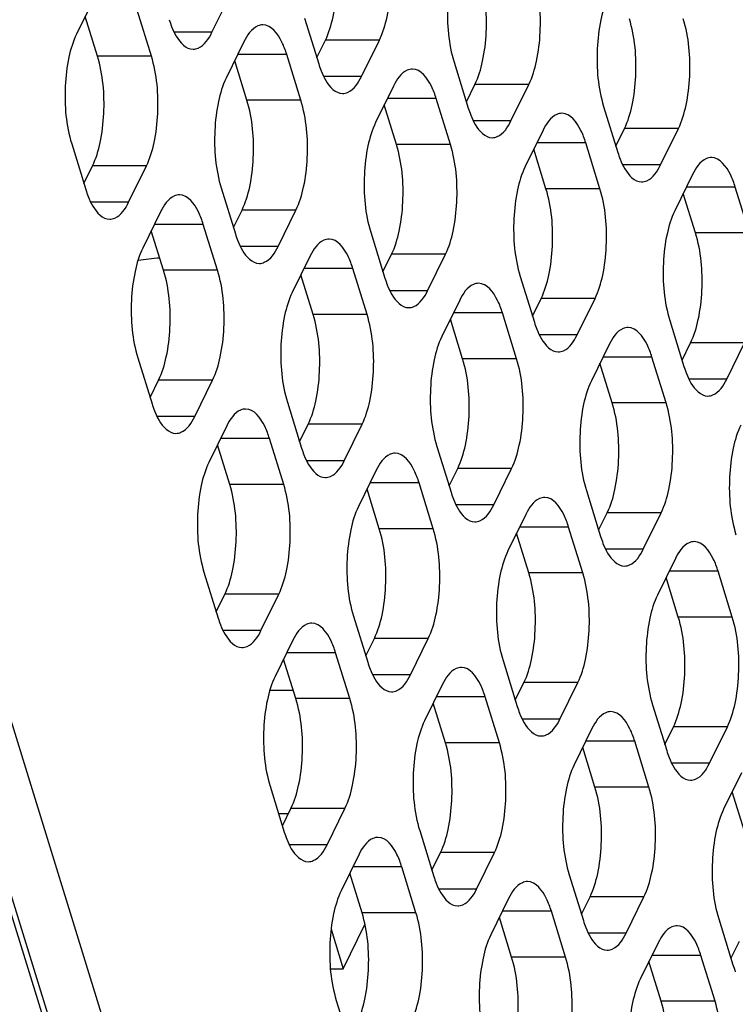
# Model space of a CAD drawing. Header units: millimetres. Extents: x 0 to 420, y 0 to 297.
# Tile 42 of 180: x 193.09 to 198.59, y 52.17 to 59.73. Entities that reach past the tile are written whole.
import ezdxf

# ---------------------------------------------------------------- set-up
doc = ezdxf.new("R2010")
doc.units = ezdxf.units.MM
doc.header["$LTSCALE"] = 23.1
doc.layers.get('0').update_dxf_attribs({"linetype": 'CONTINUOUS'})
doc.layers.add('ASSI', color=7, linetype='CONTINUOUS')

msp = doc.modelspace()

# ---------------------------------------------------------------- linework, layer by layer
at = {"color": 9, "linetype": 'CONTINUOUS'}
msp.add_line((195.527527, 44.768814), (187.561124, 70.548103), dxfattribs=at)
at = {"color": 7, "linetype": 'CONTINUOUS'}
for p, q in [((195.013763, 54.583216), (195.192986, 54.583216)), ((195.079941, 53.635883), (195.156575, 53.635883)), ((195.483478, 52.745903), (195.577362, 52.442093)), ((195.577362, 52.442093), (195.744332, 52.782341)), ((195.479146, 52.442093), (195.577362, 52.442093))]:
    msp.add_line(p, q, dxfattribs=at)
at = {"layer": 'ASSI', "color": 7, "linetype": 'CONTINUOUS'}
for p, q in [((195.559645, 44.806111), (187.593242, 70.585399)), ((195.974123, 44.806111), (188.00772, 70.585399)), ((193.665572, 59.901942), (193.528304, 59.622218)), ((194.568301, 59.635109), (194.70557, 59.914834)), ((193.68829, 59.452415), (193.594274, 59.756651)), ((194.102767, 59.452415), (193.993837, 59.804912)), ((195.280033, 59.745031), (195.388963, 59.392534)), ((194.8145, 59.562337), (194.677231, 59.282612)), ((195.374049, 59.440795), (195.440019, 59.575228)), ((195.717228, 59.295504), (195.854497, 59.575228)), ((195.251694, 59.112809), (195.142764, 59.465306)), ((194.837217, 59.112809), (194.743201, 59.417045)), ((196.428961, 59.405425), (196.53789, 59.052928)), ((195.963427, 59.222731), (195.826158, 58.943007)), ((196.522977, 59.10119), (196.588947, 59.235623)), ((196.866155, 58.955898), (197.003424, 59.235623)), ((195.986144, 58.773204), (195.892128, 59.07744)), ((196.400622, 58.773204), (196.291692, 59.125701)), ((197.577888, 59.06582), (197.686818, 58.713323)), ((197.112354, 58.883125), (196.975085, 58.603401)), ((197.671904, 58.761584), (197.737874, 58.896017)), ((198.015082, 58.616293), (198.152351, 58.896017)), ((193.490518, 58.779256), (193.599448, 58.426758)), ((197.549549, 58.433598), (197.440619, 58.786095)), ((197.135071, 58.433598), (197.041055, 58.737834)), ((193.584534, 58.47502), (193.650504, 58.609453)), ((193.927713, 58.329728), (194.064982, 58.609453)), ((198.261281, 58.54352), (198.124012, 58.263795)), ((194.639445, 58.43965), (194.748375, 58.087153)), ((198.283998, 58.093993), (198.189982, 58.398228)), ((198.698476, 58.093993), (198.589546, 58.44649)), ((194.173912, 58.256956), (194.036643, 57.977231)), ((194.733461, 58.135414), (194.799432, 58.269847)), ((195.07664, 57.990123), (195.213909, 58.269847)), ((194.611106, 57.807428), (194.502177, 58.159926)), ((194.196629, 57.807428), (194.102613, 58.111664)), ((195.788373, 58.100044), (195.897302, 57.747547)), ((195.882389, 57.795809), (195.948359, 57.930242)), ((196.225567, 57.650517), (196.362836, 57.930242)), ((195.322839, 57.91735), (195.18557, 57.637626)), ((195.760034, 57.467823), (195.651104, 57.82032)), ((195.345556, 57.467823), (195.25154, 57.772059)), ((196.9373, 57.760439), (197.04623, 57.407942)), ((196.471766, 57.577745), (196.334497, 57.29802)), ((197.031316, 57.456203), (197.097286, 57.590636)), ((197.374495, 57.310912), (197.511763, 57.590636)), ((196.908961, 57.128217), (196.800031, 57.480714)), ((196.494483, 57.128217), (196.400467, 57.432453)), ((198.086227, 57.420833), (198.195157, 57.068336)), ((198.180243, 57.116597), (198.246213, 57.25103)), ((198.523422, 56.971306), (198.660691, 57.25103)), ((197.620693, 57.238139), (197.483424, 56.958414)), ((193.998857, 57.134269), (194.107787, 56.781772)), ((198.057888, 56.788612), (197.948958, 57.141109)), ((197.643411, 56.788612), (197.549395, 57.092848)), ((194.092873, 56.830033), (194.158844, 56.964466)), ((194.436052, 56.684742), (194.573321, 56.964466)), ((195.147785, 56.794663), (195.256715, 56.442166)), ((194.682251, 56.611969), (194.544982, 56.332245)), ((195.241801, 56.490428), (195.307771, 56.624861)), ((195.584979, 56.345136), (195.722248, 56.624861)), ((195.119446, 56.162442), (195.010516, 56.514939)), ((194.704968, 56.162442), (194.610952, 56.466678)), ((196.296712, 56.455058), (196.405642, 56.102561)), ((195.831178, 56.272364), (195.693909, 55.992639)), ((196.390728, 56.150822), (196.456698, 56.285255)), ((196.733907, 56.005531), (196.871175, 56.285255)), ((195.853895, 55.822836), (195.759879, 56.127072)), ((196.268373, 55.822836), (196.159443, 56.175333)), ((197.445639, 56.115452), (197.554569, 55.762955)), ((196.980105, 55.932758), (196.842836, 55.653034)), ((197.539655, 55.811216), (197.605625, 55.94565)), ((197.882834, 55.665925), (198.020103, 55.94565)), ((197.4173, 55.483231), (197.30837, 55.835728)), ((197.002823, 55.483231), (196.908807, 55.787467)), ((198.129033, 55.593152), (197.991764, 55.313428)), ((194.507197, 55.489283), (194.616127, 55.136785)), ((198.15175, 55.143625), (198.057734, 55.447861)), ((198.566227, 55.143625), (198.457297, 55.496122)), ((194.601213, 55.185047), (194.667183, 55.31948)), ((194.944392, 55.039755), (195.08166, 55.31948)), ((195.656124, 55.149677), (195.765054, 54.79718)), ((195.75014, 54.845441), (195.81611, 54.979874)), ((196.093319, 54.70015), (196.230588, 54.979874)), ((195.19059, 54.966983), (195.053321, 54.687258)), ((195.627785, 54.517455), (195.518855, 54.869952)), ((195.213308, 54.517455), (195.119292, 54.821691)), ((196.805051, 54.810071), (196.913981, 54.457574)), ((196.339517, 54.627377), (196.202249, 54.347653)), ((196.899067, 54.505836), (196.965037, 54.640269)), ((197.242246, 54.360544), (197.379515, 54.640269)), ((196.776712, 54.17785), (196.667782, 54.530347)), ((196.362235, 54.17785), (196.268219, 54.482086)), ((197.953978, 54.470466), (198.062908, 54.117969)), ((198.047994, 54.16623), (198.113965, 54.300663)), ((198.391173, 54.020939), (198.528442, 54.300663)), ((197.488445, 54.287772), (197.351176, 54.008047)), ((197.925639, 53.838244), (197.81671, 54.190741)), ((197.511162, 53.838244), (197.417146, 54.14248)), ((198.637372, 53.948166), (198.500103, 53.668441)), ((195.015536, 53.844296), (195.124466, 53.491799)), ((198.660089, 53.498639), (198.566073, 53.802875)), ((195.109552, 53.54006), (195.175522, 53.674493)), ((195.452731, 53.394769), (195.59, 53.674493)), ((196.164463, 53.50469), (196.273393, 53.152193)), ((195.698929, 53.321996), (195.561661, 53.042272)), ((196.258479, 53.200455), (196.324449, 53.334888)), ((196.601658, 53.055163), (196.738927, 53.334888)), ((195.721647, 52.872469), (195.627631, 53.176705)), ((196.136124, 52.872469), (196.027194, 53.224966)), ((197.31339, 53.165085), (197.42232, 52.812588)), ((196.847857, 52.982391), (196.710588, 52.702666)), ((197.407406, 52.860849), (197.473377, 52.995282)), ((197.750585, 52.715558), (197.887854, 52.995282)), ((197.285051, 52.532863), (197.176122, 52.88536)), ((196.870574, 52.532863), (196.776558, 52.837099)), ((198.462318, 52.825479), (198.571247, 52.472982)), ((197.996784, 52.642785), (197.859515, 52.363061)), ((198.556334, 52.521243), (198.622304, 52.655677)), ((198.019501, 52.193258), (197.925485, 52.497494)), ((198.433979, 52.193258), (198.325049, 52.545755)), ((195.523875, 52.19931), (195.632805, 51.846812))]:
    msp.add_line(p, q, dxfattribs=at)
at = {"layer": 'ASSI', "color": 9, "linetype": 'CONTINUOUS'}
for p, q in [((194.568301, 59.635109), (194.278163, 59.635109)), ((195.854497, 59.575228), (195.440019, 59.575228)), ((194.102767, 59.452415), (193.68829, 59.452415)), ((195.142764, 59.465306), (194.766884, 59.465306)), ((195.717228, 59.295504), (195.42709, 59.295504)), ((197.003424, 59.235623), (196.588947, 59.235623)), ((195.251694, 59.112809), (194.837217, 59.112809)), ((196.291692, 59.125701), (195.915811, 59.125701)), ((196.866155, 58.955898), (196.576018, 58.955898)), ((198.152351, 58.896017), (197.737874, 58.896017)), ((196.400622, 58.773204), (195.986144, 58.773204)), ((197.440619, 58.786095), (197.064738, 58.786095)), ((194.064982, 58.609453), (193.650504, 58.609453)), ((198.015082, 58.616293), (197.724945, 58.616293)), ((197.549549, 58.433598), (197.135071, 58.433598)), ((198.589546, 58.44649), (198.213666, 58.44649)), ((193.927713, 58.329728), (193.637575, 58.329728)), ((195.213909, 58.269847), (194.799432, 58.269847)), ((194.502177, 58.159926), (194.126296, 58.159926)), ((198.698476, 58.093993), (198.283998, 58.093993)), ((195.07664, 57.990123), (194.786502, 57.990123)), ((196.362836, 57.930242), (195.948359, 57.930242)), ((194.611106, 57.807428), (194.196629, 57.807428)), ((195.651104, 57.82032), (195.275223, 57.82032)), ((196.225567, 57.650517), (195.93543, 57.650517)), ((197.511763, 57.590636), (197.097286, 57.590636)), ((196.800031, 57.480714), (196.424151, 57.480714)), ((195.760034, 57.467823), (195.345556, 57.467823)), ((197.374495, 57.310912), (197.084357, 57.310912)), ((198.660691, 57.25103), (198.246213, 57.25103)), ((196.908961, 57.128217), (196.494483, 57.128217)), ((197.948958, 57.141109), (197.573078, 57.141109)), ((194.573321, 56.964466), (194.158844, 56.964466)), ((198.523422, 56.971306), (198.233284, 56.971306)), ((198.057888, 56.788612), (197.643411, 56.788612)), ((194.436052, 56.684742), (194.145914, 56.684742)), ((195.722248, 56.624861), (195.307771, 56.624861)), ((195.010516, 56.514939), (194.634635, 56.514939)), ((195.584979, 56.345136), (195.294842, 56.345136)), ((196.871175, 56.285255), (196.456698, 56.285255)), ((195.119446, 56.162442), (194.704968, 56.162442)), ((196.159443, 56.175333), (195.783563, 56.175333)), ((196.733907, 56.005531), (196.443769, 56.005531)), ((198.020103, 55.94565), (197.605625, 55.94565)), ((196.268373, 55.822836), (195.853895, 55.822836)), ((197.30837, 55.835728), (196.93249, 55.835728)), ((197.882834, 55.665925), (197.592696, 55.665925)), ((197.4173, 55.483231), (197.002823, 55.483231)), ((198.457297, 55.496122), (198.081417, 55.496122)), ((195.08166, 55.31948), (194.667183, 55.31948)), ((198.566227, 55.143625), (198.15175, 55.143625)), ((194.944392, 55.039755), (194.654254, 55.039755)), ((196.230588, 54.979874), (195.81611, 54.979874)), ((195.518855, 54.869952), (195.142975, 54.869952)), ((196.093319, 54.70015), (195.803181, 54.70015)), ((197.379515, 54.640269), (196.965037, 54.640269)), ((196.667782, 54.530347), (196.291902, 54.530347)), ((195.627785, 54.517455), (195.213308, 54.517455)), ((197.242246, 54.360544), (196.952108, 54.360544)), ((198.528442, 54.300663), (198.113965, 54.300663)), ((196.776712, 54.17785), (196.362235, 54.17785)), ((197.81671, 54.190741), (197.440829, 54.190741)), ((198.391173, 54.020939), (198.101035, 54.020939)), ((197.925639, 53.838244), (197.511162, 53.838244)), ((195.59, 53.674493), (195.175522, 53.674493)), ((195.452731, 53.394769), (195.162593, 53.394769)), ((196.738927, 53.334888), (196.324449, 53.334888)), ((196.027194, 53.224966), (195.651314, 53.224966)), ((196.601658, 53.055163), (196.31152, 53.055163)), ((197.887854, 52.995282), (197.473377, 52.995282)), ((196.136124, 52.872469), (195.721647, 52.872469)), ((197.176122, 52.88536), (196.800241, 52.88536)), ((197.750585, 52.715558), (197.460447, 52.715558)), ((197.285051, 52.532863), (196.870574, 52.532863)), ((198.325049, 52.545755), (197.949168, 52.545755)), ((198.433979, 52.193258), (198.019501, 52.193258))]:
    msp.add_line(p, q, dxfattribs=at)
at = {"layer": 'ASSI', "color": 7, "linetype": 'CONTINUOUS'}
for centre, radius, start, end in [((194.959282, 59.953343), 0.752494, 197.0952528, 201.3642162), ((196.10821, 59.613738), 0.752494, 197.0952528, 201.3642162), ((197.257137, 59.274132), 0.752494, 197.0952528, 201.3642162), ((198.406064, 58.934527), 0.752494, 197.0952528, 201.3642162), ((194.318694, 58.647962), 0.752494, 197.0952528, 201.3642162), ((195.467622, 58.308357), 0.752494, 197.0952528, 201.3642162), ((194.612465, 53.018457), 4.903039, 95.2063937, 97.1766762), ((196.616549, 57.968751), 0.752494, 197.0952528, 201.3642162), ((197.765476, 57.629146), 0.752494, 197.0952528, 201.3642162), ((198.914403, 57.28954), 0.752494, 197.0952528, 201.3642162), ((194.827034, 57.002976), 0.752494, 197.0952528, 201.3642162), ((195.975961, 56.66337), 0.752494, 197.0952528, 201.3642162), ((197.124888, 56.323765), 0.752494, 197.0952528, 201.3642162), ((198.273815, 55.984159), 0.752494, 197.0952528, 201.3642162), ((195.335373, 55.357989), 0.752494, 197.0952528, 201.3642162), ((196.4843, 55.018384), 0.752494, 197.0952528, 201.3642162), ((197.633227, 54.678778), 0.752494, 197.0952528, 201.3642162), ((198.782155, 54.339173), 0.752494, 197.0952528, 201.3642162), ((195.843712, 53.713003), 0.752494, 197.0952528, 201.3642162), ((196.992639, 53.373397), 0.752494, 197.0952528, 201.3642162), ((198.141567, 53.033792), 0.752494, 197.0952528, 201.3642162), ((199.290494, 52.694186), 0.752494, 197.0952528, 201.3642162)]:
    msp.add_arc(centre, radius, start, end, dxfattribs=at)
for points, knots in [([(195.440019, 59.575228), (195.46763, 59.631492), (195.507583, 59.76493), (195.540246, 60.048585), (195.52153, 60.276695), (195.477805, 60.41819)], [0, 0, 0, 0, 0.21941541, 0.48151876, 1, 1, 1, 1]), ([(195.854497, 59.575228), (195.882107, 59.631492), (195.922061, 59.76493), (195.954723, 60.048585), (195.936008, 60.276695), (195.892282, 60.41819)], [0, 0, 0, 0, 0.21941541, 0.48151876, 1, 1, 1, 1]), ([(196.466746, 60.248387), (196.439136, 60.192124), (196.399182, 60.058686), (196.366519, 59.775031), (196.385235, 59.546921), (196.428961, 59.405425)], [0, 0, 0, 0, 0.21941541, 0.48151876, 1, 1, 1, 1]), ([(196.588947, 59.235623), (196.616557, 59.291886), (196.65651, 59.425324), (196.689173, 59.708979), (196.670457, 59.937089), (196.626732, 60.078585)], [0, 0, 0, 0, 0.21941541, 0.48151876, 1, 1, 1, 1]), ([(197.003424, 59.235623), (197.031034, 59.291886), (197.070988, 59.425324), (197.103651, 59.708979), (197.084935, 59.937089), (197.041209, 60.078585)], [0, 0, 0, 0, 0.21941541, 0.48151876, 1, 1, 1, 1]), ([(197.615673, 59.908782), (197.588063, 59.852518), (197.548109, 59.71908), (197.515446, 59.435425), (197.534162, 59.207315), (197.577888, 59.06582)], [0, 0, 0, 0, 0.21941541, 0.48151876, 1, 1, 1, 1]), ([(194.258498, 59.679213), (194.268498, 59.653751), (194.300371, 59.581879), (194.368671, 59.50511), (194.423164, 59.505114)], [0, 0, 0, 0, 0.33421878, 1, 1, 1, 1]), ([(194.959636, 59.692332), (194.946348, 59.692331), (194.878887, 59.675868), (194.838201, 59.610634), (194.8145, 59.562337)], [0, 0, 0, 0, 0.19807466, 1, 1, 1, 1]), ([(195.142764, 59.465306), (195.13269, 59.497906), (195.10083, 59.586835), (195.025179, 59.692336), (194.959636, 59.692332)], [0, 0, 0, 0, 0.34235998, 1, 1, 1, 1]), ([(197.737874, 58.896017), (197.765484, 58.952281), (197.805438, 59.085719), (197.8381, 59.369374), (197.819385, 59.597484), (197.775659, 59.738979)], [0, 0, 0, 0, 0.21941541, 0.48151876, 1, 1, 1, 1]), ([(198.152351, 58.896017), (198.179962, 58.952281), (198.219915, 59.085719), (198.252578, 59.369374), (198.233862, 59.597484), (198.190137, 59.738979)], [0, 0, 0, 0, 0.21941541, 0.48151876, 1, 1, 1, 1]), ([(193.528304, 59.622218), (193.500693, 59.565954), (193.46074, 59.432516), (193.428077, 59.148861), (193.446793, 58.920751), (193.490518, 58.779256)], [0, 0, 0, 0, 0.21941541, 0.48151876, 1, 1, 1, 1]), ([(194.423164, 59.505114), (194.436453, 59.505115), (194.503913, 59.521578), (194.5446, 59.586812), (194.568301, 59.635109)], [0, 0, 0, 0, 0.19807466, 1, 1, 1, 1]), ([(193.650504, 58.609453), (193.678115, 58.665717), (193.718068, 58.799155), (193.750731, 59.08281), (193.732015, 59.310919), (193.68829, 59.452415)], [0, 0, 0, 0, 0.21941541, 0.48151876, 1, 1, 1, 1]), ([(194.064982, 58.609453), (194.092592, 58.665717), (194.132546, 58.799155), (194.165208, 59.08281), (194.146493, 59.310919), (194.102767, 59.452415)], [0, 0, 0, 0, 0.21941541, 0.48151876, 1, 1, 1, 1]), ([(195.407425, 59.339608), (195.417425, 59.314146), (195.449299, 59.242274), (195.517598, 59.165505), (195.572091, 59.165509)], [0, 0, 0, 0, 0.33421878, 1, 1, 1, 1]), ([(195.572091, 59.165509), (195.58538, 59.16551), (195.652841, 59.181972), (195.693527, 59.247206), (195.717228, 59.295504)], [0, 0, 0, 0, 0.19807466, 1, 1, 1, 1]), ([(196.108563, 59.352726), (196.095275, 59.352725), (196.027814, 59.336263), (195.987128, 59.271029), (195.963427, 59.222731)], [0, 0, 0, 0, 0.19807466, 1, 1, 1, 1]), ([(196.291692, 59.125701), (196.281618, 59.158301), (196.249757, 59.247229), (196.174107, 59.352731), (196.108563, 59.352726)], [0, 0, 0, 0, 0.34235998, 1, 1, 1, 1]), ([(194.677231, 59.282612), (194.64962, 59.226348), (194.609667, 59.09291), (194.577004, 58.809255), (194.59572, 58.581146), (194.639445, 58.43965)], [0, 0, 0, 0, 0.21941541, 0.48151876, 1, 1, 1, 1]), ([(194.799432, 58.269847), (194.827042, 58.326111), (194.866995, 58.459549), (194.899658, 58.743204), (194.880942, 58.971314), (194.837217, 59.112809)], [0, 0, 0, 0, 0.21941541, 0.48151876, 1, 1, 1, 1]), ([(195.213909, 58.269847), (195.241519, 58.326111), (195.281473, 58.459549), (195.314136, 58.743204), (195.29542, 58.971314), (195.251694, 59.112809)], [0, 0, 0, 0, 0.21941541, 0.48151876, 1, 1, 1, 1]), ([(196.556352, 59.000002), (196.566352, 58.97454), (196.598226, 58.902668), (196.666525, 58.825899), (196.721019, 58.825903)], [0, 0, 0, 0, 0.33421878, 1, 1, 1, 1]), ([(197.257491, 59.013121), (197.244202, 59.01312), (197.176741, 58.996657), (197.136055, 58.931423), (197.112354, 58.883125)], [0, 0, 0, 0, 0.19807466, 1, 1, 1, 1]), ([(197.440619, 58.786095), (197.430545, 58.818695), (197.398684, 58.907624), (197.323034, 59.013125), (197.257491, 59.013121)], [0, 0, 0, 0, 0.34235998, 1, 1, 1, 1]), ([(195.826158, 58.943007), (195.798548, 58.886743), (195.758594, 58.753305), (195.725931, 58.46965), (195.744647, 58.24154), (195.788373, 58.100044)], [0, 0, 0, 0, 0.21941541, 0.48151876, 1, 1, 1, 1]), ([(196.721019, 58.825903), (196.734307, 58.825904), (196.801768, 58.842366), (196.842454, 58.907601), (196.866155, 58.955898)], [0, 0, 0, 0, 0.19807466, 1, 1, 1, 1]), ([(195.948359, 57.930242), (195.975969, 57.986505), (196.015922, 58.119944), (196.048585, 58.403599), (196.02987, 58.631708), (195.986144, 58.773204)], [0, 0, 0, 0, 0.21941541, 0.48151876, 1, 1, 1, 1]), ([(196.362836, 57.930242), (196.390446, 57.986505), (196.4304, 58.119944), (196.463063, 58.403599), (196.444347, 58.631708), (196.400622, 58.773204)], [0, 0, 0, 0, 0.21941541, 0.48151876, 1, 1, 1, 1]), ([(197.705279, 58.660397), (197.71528, 58.634935), (197.747153, 58.563062), (197.815452, 58.486293), (197.869946, 58.486297)], [0, 0, 0, 0, 0.33421878, 1, 1, 1, 1]), ([(197.869946, 58.486297), (197.883234, 58.486298), (197.950695, 58.502761), (197.991381, 58.567995), (198.015082, 58.616293)], [0, 0, 0, 0, 0.19807466, 1, 1, 1, 1]), ([(198.406418, 58.673515), (198.393129, 58.673514), (198.325669, 58.657052), (198.284982, 58.591817), (198.261281, 58.54352)], [0, 0, 0, 0, 0.19807466, 1, 1, 1, 1]), ([(198.589546, 58.44649), (198.579472, 58.47909), (198.547611, 58.568018), (198.471961, 58.67352), (198.406418, 58.673515)], [0, 0, 0, 0, 0.34235998, 1, 1, 1, 1]), ([(196.975085, 58.603401), (196.947475, 58.547137), (196.907521, 58.413699), (196.874859, 58.130044), (196.893574, 57.901934), (196.9373, 57.760439)], [0, 0, 0, 0, 0.21941541, 0.48151876, 1, 1, 1, 1]), ([(194.319048, 58.386951), (194.30576, 58.38695), (194.238299, 58.370487), (194.197613, 58.305253), (194.173912, 58.256956)], [0, 0, 0, 0, 0.19807466, 1, 1, 1, 1]), ([(194.502177, 58.159926), (194.492102, 58.192526), (194.460242, 58.281454), (194.384592, 58.386955), (194.319048, 58.386951)], [0, 0, 0, 0, 0.34235998, 1, 1, 1, 1]), ([(197.097286, 57.590636), (197.124896, 57.6469), (197.16485, 57.780338), (197.197513, 58.063993), (197.178797, 58.292103), (197.135071, 58.433598)], [0, 0, 0, 0, 0.21941541, 0.48151876, 1, 1, 1, 1]), ([(197.511763, 57.590636), (197.539374, 57.6469), (197.579327, 57.780338), (197.61199, 58.063993), (197.593274, 58.292103), (197.549549, 58.433598)], [0, 0, 0, 0, 0.21941541, 0.48151876, 1, 1, 1, 1]), ([(193.61791, 58.373833), (193.62791, 58.34837), (193.659784, 58.276498), (193.728083, 58.199729), (193.782576, 58.199733)], [0, 0, 0, 0, 0.33421878, 1, 1, 1, 1]), ([(193.782576, 58.199733), (193.795865, 58.199734), (193.863325, 58.216197), (193.904012, 58.281431), (193.927713, 58.329728)], [0, 0, 0, 0, 0.19807466, 1, 1, 1, 1]), ([(198.124012, 58.263795), (198.096402, 58.207532), (198.056449, 58.074093), (198.023786, 57.790438), (198.042502, 57.562329), (198.086227, 57.420833)], [0, 0, 0, 0, 0.21941541, 0.48151876, 1, 1, 1, 1]), ([(198.246213, 57.25103), (198.273823, 57.307294), (198.313777, 57.440732), (198.34644, 57.724387), (198.327724, 57.952497), (198.283998, 58.093993)], [0, 0, 0, 0, 0.21941541, 0.48151876, 1, 1, 1, 1]), ([(194.766837, 58.034227), (194.776837, 58.008765), (194.808711, 57.936893), (194.87701, 57.860124), (194.931504, 57.860128)], [0, 0, 0, 0, 0.33421878, 1, 1, 1, 1]), ([(195.467975, 58.047345), (195.454687, 58.047344), (195.387226, 58.030882), (195.34654, 57.965648), (195.322839, 57.91735)], [0, 0, 0, 0, 0.19807466, 1, 1, 1, 1]), ([(195.651104, 57.82032), (195.64103, 57.85292), (195.609169, 57.941849), (195.533519, 58.04735), (195.467975, 58.047345)], [0, 0, 0, 0, 0.34235998, 1, 1, 1, 1]), ([(194.036643, 57.977231), (194.009033, 57.920967), (193.969079, 57.787529), (193.936416, 57.503874), (193.955132, 57.275765), (193.998857, 57.134269)], [0, 0, 0, 0, 0.21941541, 0.48151876, 1, 1, 1, 1]), ([(194.931504, 57.860128), (194.944792, 57.860129), (195.012253, 57.876591), (195.052939, 57.941825), (195.07664, 57.990123)], [0, 0, 0, 0, 0.19807466, 1, 1, 1, 1]), ([(194.158844, 56.964466), (194.186454, 57.02073), (194.226407, 57.154168), (194.25907, 57.437823), (194.240354, 57.665933), (194.196629, 57.807428)], [0, 0, 0, 0, 0.21941541, 0.48151876, 1, 1, 1, 1]), ([(194.573321, 56.964466), (194.600931, 57.02073), (194.640885, 57.154168), (194.673548, 57.437823), (194.654832, 57.665933), (194.611106, 57.807428)], [0, 0, 0, 0, 0.21941541, 0.48151876, 1, 1, 1, 1]), ([(196.616903, 57.70774), (196.603614, 57.707739), (196.536154, 57.691276), (196.495467, 57.626042), (196.471766, 57.577745)], [0, 0, 0, 0, 0.19807466, 1, 1, 1, 1]), ([(196.800031, 57.480714), (196.789957, 57.513314), (196.758096, 57.602243), (196.682446, 57.707744), (196.616903, 57.70774)], [0, 0, 0, 0, 0.34235998, 1, 1, 1, 1]), ([(195.18557, 57.637626), (195.15796, 57.581362), (195.118006, 57.447924), (195.085343, 57.164269), (195.104059, 56.936159), (195.147785, 56.794663)], [0, 0, 0, 0, 0.21941541, 0.48151876, 1, 1, 1, 1]), ([(195.915764, 57.694621), (195.925764, 57.669159), (195.957638, 57.597287), (196.025937, 57.520518), (196.080431, 57.520522)], [0, 0, 0, 0, 0.33421878, 1, 1, 1, 1]), ([(196.080431, 57.520522), (196.093719, 57.520523), (196.16118, 57.536985), (196.201866, 57.60222), (196.225567, 57.650517)], [0, 0, 0, 0, 0.19807466, 1, 1, 1, 1]), ([(195.307771, 56.624861), (195.335381, 56.681124), (195.375335, 56.814563), (195.407997, 57.098218), (195.389282, 57.326327), (195.345556, 57.467823)], [0, 0, 0, 0, 0.21941541, 0.48151876, 1, 1, 1, 1]), ([(195.722248, 56.624861), (195.749859, 56.681124), (195.789812, 56.814563), (195.822475, 57.098218), (195.803759, 57.326327), (195.760034, 57.467823)], [0, 0, 0, 0, 0.21941541, 0.48151876, 1, 1, 1, 1]), ([(197.064691, 57.355016), (197.074692, 57.329554), (197.106565, 57.257681), (197.174864, 57.180913), (197.229358, 57.180916)], [0, 0, 0, 0, 0.33421878, 1, 1, 1, 1]), ([(197.76583, 57.368134), (197.752541, 57.368133), (197.685081, 57.351671), (197.644394, 57.286437), (197.620693, 57.238139)], [0, 0, 0, 0, 0.19807466, 1, 1, 1, 1]), ([(197.948958, 57.141109), (197.938884, 57.173709), (197.907023, 57.262637), (197.831373, 57.368139), (197.76583, 57.368134)], [0, 0, 0, 0, 0.34235998, 1, 1, 1, 1]), ([(196.334497, 57.29802), (196.306887, 57.241756), (196.266933, 57.108318), (196.234271, 56.824663), (196.252986, 56.596553), (196.296712, 56.455058)], [0, 0, 0, 0, 0.21941541, 0.48151876, 1, 1, 1, 1]), ([(197.229358, 57.180916), (197.242646, 57.180917), (197.310107, 57.19738), (197.350794, 57.262614), (197.374495, 57.310912)], [0, 0, 0, 0, 0.19807466, 1, 1, 1, 1]), ([(196.456698, 56.285255), (196.484308, 56.341519), (196.524262, 56.474957), (196.556925, 56.758612), (196.538209, 56.986722), (196.494483, 57.128217)], [0, 0, 0, 0, 0.21941541, 0.48151876, 1, 1, 1, 1]), ([(196.871175, 56.285255), (196.898786, 56.341519), (196.938739, 56.474957), (196.971402, 56.758612), (196.952686, 56.986722), (196.908961, 57.128217)], [0, 0, 0, 0, 0.21941541, 0.48151876, 1, 1, 1, 1]), ([(197.483424, 56.958414), (197.455814, 56.902151), (197.415861, 56.768713), (197.383198, 56.485058), (197.401914, 56.256948), (197.445639, 56.115452)], [0, 0, 0, 0, 0.21941541, 0.48151876, 1, 1, 1, 1]), ([(198.213618, 57.01541), (198.223619, 56.989948), (198.255492, 56.918076), (198.323791, 56.841307), (198.378285, 56.841311)], [0, 0, 0, 0, 0.33421878, 1, 1, 1, 1]), ([(198.378285, 56.841311), (198.391574, 56.841312), (198.459034, 56.857774), (198.499721, 56.923008), (198.523422, 56.971306)], [0, 0, 0, 0, 0.19807466, 1, 1, 1, 1]), ([(194.126249, 56.728846), (194.136249, 56.703384), (194.168123, 56.631512), (194.236422, 56.554743), (194.290916, 56.554747)], [0, 0, 0, 0, 0.33421878, 1, 1, 1, 1]), ([(194.827388, 56.741964), (194.814099, 56.741963), (194.746638, 56.725501), (194.705952, 56.660267), (194.682251, 56.611969)], [0, 0, 0, 0, 0.19807466, 1, 1, 1, 1]), ([(195.010516, 56.514939), (195.000442, 56.547539), (194.968581, 56.636468), (194.892931, 56.741969), (194.827388, 56.741964)], [0, 0, 0, 0, 0.34235998, 1, 1, 1, 1]), ([(197.605625, 55.94565), (197.633235, 56.001913), (197.673189, 56.135351), (197.705852, 56.419006), (197.687136, 56.647116), (197.643411, 56.788612)], [0, 0, 0, 0, 0.21941541, 0.48151876, 1, 1, 1, 1]), ([(198.020103, 55.94565), (198.047713, 56.001913), (198.087666, 56.135351), (198.120329, 56.419006), (198.101613, 56.647116), (198.057888, 56.788612)], [0, 0, 0, 0, 0.21941541, 0.48151876, 1, 1, 1, 1]), ([(194.290916, 56.554747), (194.304204, 56.554748), (194.371665, 56.57121), (194.412351, 56.636444), (194.436052, 56.684742)], [0, 0, 0, 0, 0.19807466, 1, 1, 1, 1]), ([(198.632352, 56.618809), (198.604741, 56.562545), (198.564788, 56.429107), (198.532125, 56.145452), (198.550841, 55.917342), (198.594566, 55.775847)], [0, 0, 0, 0, 0.21941541, 0.48151876, 1, 1, 1, 1]), ([(195.275176, 56.38924), (195.285177, 56.363778), (195.31705, 56.291906), (195.385349, 56.215137), (195.439843, 56.215141)], [0, 0, 0, 0, 0.33421878, 1, 1, 1, 1]), ([(195.439843, 56.215141), (195.453131, 56.215142), (195.520592, 56.231605), (195.561278, 56.296839), (195.584979, 56.345136)], [0, 0, 0, 0, 0.19807466, 1, 1, 1, 1]), ([(195.976315, 56.402359), (195.963026, 56.402358), (195.895566, 56.385895), (195.854879, 56.320661), (195.831178, 56.272364)], [0, 0, 0, 0, 0.19807466, 1, 1, 1, 1]), ([(196.159443, 56.175333), (196.149369, 56.207933), (196.117508, 56.296862), (196.041858, 56.402363), (195.976315, 56.402359)], [0, 0, 0, 0, 0.34235998, 1, 1, 1, 1]), ([(194.544982, 56.332245), (194.517372, 56.275981), (194.477418, 56.142543), (194.444756, 55.858888), (194.463471, 55.630778), (194.507197, 55.489283)], [0, 0, 0, 0, 0.21941541, 0.48151876, 1, 1, 1, 1]), ([(194.667183, 55.31948), (194.694793, 55.375744), (194.734747, 55.509182), (194.767409, 55.792837), (194.748694, 56.020946), (194.704968, 56.162442)], [0, 0, 0, 0, 0.21941541, 0.48151876, 1, 1, 1, 1]), ([(195.08166, 55.31948), (195.109271, 55.375744), (195.149224, 55.509182), (195.181887, 55.792837), (195.163171, 56.020946), (195.119446, 56.162442)], [0, 0, 0, 0, 0.21941541, 0.48151876, 1, 1, 1, 1]), ([(196.424103, 56.049635), (196.434104, 56.024173), (196.465977, 55.952301), (196.534276, 55.875532), (196.58877, 55.875536)], [0, 0, 0, 0, 0.33421878, 1, 1, 1, 1]), ([(197.125242, 56.062753), (197.111953, 56.062752), (197.044493, 56.04629), (197.003806, 55.981056), (196.980105, 55.932758)], [0, 0, 0, 0, 0.19807466, 1, 1, 1, 1]), ([(197.30837, 55.835728), (197.298296, 55.868328), (197.266436, 55.957256), (197.190785, 56.062758), (197.125242, 56.062753)], [0, 0, 0, 0, 0.34235998, 1, 1, 1, 1]), ([(195.693909, 55.992639), (195.666299, 55.936375), (195.626346, 55.802937), (195.593683, 55.519282), (195.612399, 55.291173), (195.656124, 55.149677)], [0, 0, 0, 0, 0.21941541, 0.48151876, 1, 1, 1, 1]), ([(196.58877, 55.875536), (196.602058, 55.875537), (196.669519, 55.891999), (196.710206, 55.957233), (196.733907, 56.005531)], [0, 0, 0, 0, 0.19807466, 1, 1, 1, 1]), ([(195.81611, 54.979874), (195.84372, 55.036138), (195.883674, 55.169576), (195.916337, 55.453231), (195.897621, 55.681341), (195.853895, 55.822836)], [0, 0, 0, 0, 0.21941541, 0.48151876, 1, 1, 1, 1]), ([(196.230588, 54.979874), (196.258198, 55.036138), (196.298151, 55.169576), (196.330814, 55.453231), (196.312098, 55.681341), (196.268373, 55.822836)], [0, 0, 0, 0, 0.21941541, 0.48151876, 1, 1, 1, 1]), ([(197.57303, 55.710029), (197.583031, 55.684567), (197.614904, 55.612695), (197.683204, 55.535926), (197.737697, 55.53593)], [0, 0, 0, 0, 0.33421878, 1, 1, 1, 1]), ([(197.737697, 55.53593), (197.750986, 55.535931), (197.818446, 55.552393), (197.859133, 55.617627), (197.882834, 55.665925)], [0, 0, 0, 0, 0.19807466, 1, 1, 1, 1]), ([(198.274169, 55.723148), (198.260881, 55.723147), (198.19342, 55.706684), (198.152734, 55.64145), (198.129033, 55.593152)], [0, 0, 0, 0, 0.19807466, 1, 1, 1, 1]), ([(198.457297, 55.496122), (198.447223, 55.528722), (198.415363, 55.617651), (198.339712, 55.723152), (198.274169, 55.723148)], [0, 0, 0, 0, 0.34235998, 1, 1, 1, 1]), ([(196.842836, 55.653034), (196.815226, 55.59677), (196.775273, 55.463332), (196.74261, 55.179677), (196.761326, 54.951567), (196.805051, 54.810071)], [0, 0, 0, 0, 0.21941541, 0.48151876, 1, 1, 1, 1]), ([(196.965037, 54.640269), (196.992648, 54.696532), (197.032601, 54.829971), (197.065264, 55.113626), (197.046548, 55.341735), (197.002823, 55.483231)], [0, 0, 0, 0, 0.21941541, 0.48151876, 1, 1, 1, 1]), ([(197.379515, 54.640269), (197.407125, 54.696532), (197.447078, 54.829971), (197.479741, 55.113626), (197.461026, 55.341735), (197.4173, 55.483231)], [0, 0, 0, 0, 0.21941541, 0.48151876, 1, 1, 1, 1]), ([(197.991764, 55.313428), (197.964153, 55.257164), (197.9242, 55.123726), (197.891537, 54.840071), (197.910253, 54.611961), (197.953978, 54.470466)], [0, 0, 0, 0, 0.21941541, 0.48151876, 1, 1, 1, 1]), ([(198.113965, 54.300663), (198.141575, 54.356927), (198.181528, 54.490365), (198.214191, 54.77402), (198.195475, 55.00213), (198.15175, 55.143625)], [0, 0, 0, 0, 0.21941541, 0.48151876, 1, 1, 1, 1]), ([(198.528442, 54.300663), (198.556052, 54.356927), (198.596006, 54.490365), (198.628669, 54.77402), (198.609953, 55.00213), (198.566227, 55.143625)], [0, 0, 0, 0, 0.21941541, 0.48151876, 1, 1, 1, 1]), ([(194.634588, 55.083859), (194.644589, 55.058397), (194.676462, 54.986525), (194.744761, 54.909756), (194.799255, 54.90976)], [0, 0, 0, 0, 0.33421878, 1, 1, 1, 1]), ([(195.335727, 55.096978), (195.322438, 55.096977), (195.254978, 55.080514), (195.214291, 55.01528), (195.19059, 54.966983)], [0, 0, 0, 0, 0.19807466, 1, 1, 1, 1]), ([(195.518855, 54.869952), (195.508781, 54.902552), (195.47692, 54.991481), (195.40127, 55.096982), (195.335727, 55.096978)], [0, 0, 0, 0, 0.34235998, 1, 1, 1, 1]), ([(194.799255, 54.90976), (194.812543, 54.909761), (194.880004, 54.926224), (194.920691, 54.991458), (194.944392, 55.039755)], [0, 0, 0, 0, 0.19807466, 1, 1, 1, 1]), ([(196.484654, 54.757372), (196.471366, 54.757371), (196.403905, 54.740909), (196.363218, 54.675675), (196.339517, 54.627377)], [0, 0, 0, 0, 0.19807466, 1, 1, 1, 1]), ([(196.667782, 54.530347), (196.657708, 54.562947), (196.625848, 54.651876), (196.550197, 54.757377), (196.484654, 54.757372)], [0, 0, 0, 0, 0.34235998, 1, 1, 1, 1]), ([(195.053321, 54.687258), (195.025711, 54.630994), (194.985758, 54.497556), (194.953095, 54.213901), (194.971811, 53.985792), (195.015536, 53.844296)], [0, 0, 0, 0, 0.21941541, 0.48151876, 1, 1, 1, 1]), ([(195.783515, 54.744254), (195.793516, 54.718792), (195.825389, 54.64692), (195.893688, 54.570151), (195.948182, 54.570155)], [0, 0, 0, 0, 0.33421878, 1, 1, 1, 1]), ([(195.948182, 54.570155), (195.961471, 54.570156), (196.028931, 54.586618), (196.069618, 54.651852), (196.093319, 54.70015)], [0, 0, 0, 0, 0.19807466, 1, 1, 1, 1]), ([(195.175522, 53.674493), (195.203132, 53.730757), (195.243086, 53.864195), (195.275749, 54.14785), (195.257033, 54.37596), (195.213308, 54.517455)], [0, 0, 0, 0, 0.21941541, 0.48151876, 1, 1, 1, 1]), ([(195.59, 53.674493), (195.61761, 53.730757), (195.657563, 53.864195), (195.690226, 54.14785), (195.67151, 54.37596), (195.627785, 54.517455)], [0, 0, 0, 0, 0.21941541, 0.48151876, 1, 1, 1, 1]), ([(196.932443, 54.404648), (196.942443, 54.379186), (196.974316, 54.307314), (197.042616, 54.230545), (197.097109, 54.230549)], [0, 0, 0, 0, 0.33421878, 1, 1, 1, 1]), ([(197.633581, 54.417767), (197.620293, 54.417766), (197.552832, 54.401303), (197.512146, 54.336069), (197.488445, 54.287772)], [0, 0, 0, 0, 0.19807466, 1, 1, 1, 1]), ([(197.81671, 54.190741), (197.806635, 54.223341), (197.774775, 54.31227), (197.699124, 54.417771), (197.633581, 54.417767)], [0, 0, 0, 0, 0.34235998, 1, 1, 1, 1]), ([(196.202249, 54.347653), (196.174638, 54.291389), (196.134685, 54.157951), (196.102022, 53.874296), (196.120738, 53.646186), (196.164463, 53.50469)], [0, 0, 0, 0, 0.21941541, 0.48151876, 1, 1, 1, 1]), ([(197.097109, 54.230549), (197.110398, 54.23055), (197.177858, 54.247012), (197.218545, 54.312247), (197.242246, 54.360544)], [0, 0, 0, 0, 0.19807466, 1, 1, 1, 1]), ([(196.324449, 53.334888), (196.35206, 53.391151), (196.392013, 53.52459), (196.424676, 53.808245), (196.40596, 54.036354), (196.362235, 54.17785)], [0, 0, 0, 0, 0.21941541, 0.48151876, 1, 1, 1, 1]), ([(196.738927, 53.334888), (196.766537, 53.391151), (196.806491, 53.52459), (196.839153, 53.808245), (196.820438, 54.036354), (196.776712, 54.17785)], [0, 0, 0, 0, 0.21941541, 0.48151876, 1, 1, 1, 1]), ([(197.351176, 54.008047), (197.323566, 53.951783), (197.283612, 53.818345), (197.250949, 53.53469), (197.269665, 53.30658), (197.31339, 53.165085)], [0, 0, 0, 0, 0.21941541, 0.48151876, 1, 1, 1, 1]), ([(198.08137, 54.065043), (198.09137, 54.039581), (198.123244, 53.967708), (198.191543, 53.89094), (198.246037, 53.890943)], [0, 0, 0, 0, 0.33421878, 1, 1, 1, 1]), ([(198.246037, 53.890943), (198.259325, 53.890944), (198.326786, 53.907407), (198.367472, 53.972641), (198.391173, 54.020939)], [0, 0, 0, 0, 0.19807466, 1, 1, 1, 1]), ([(197.473377, 52.995282), (197.500987, 53.051546), (197.54094, 53.184984), (197.573603, 53.468639), (197.554887, 53.696749), (197.511162, 53.838244)], [0, 0, 0, 0, 0.21941541, 0.48151876, 1, 1, 1, 1]), ([(197.887854, 52.995282), (197.915464, 53.051546), (197.955418, 53.184984), (197.988081, 53.468639), (197.969365, 53.696749), (197.925639, 53.838244)], [0, 0, 0, 0, 0.21941541, 0.48151876, 1, 1, 1, 1]), ([(198.500103, 53.668441), (198.472493, 53.612178), (198.432539, 53.47874), (198.399876, 53.195085), (198.418592, 52.966975), (198.462318, 52.825479)], [0, 0, 0, 0, 0.21941541, 0.48151876, 1, 1, 1, 1]), ([(195.142927, 53.438873), (195.152928, 53.413411), (195.184801, 53.341539), (195.253101, 53.26477), (195.307594, 53.264774)], [0, 0, 0, 0, 0.33421878, 1, 1, 1, 1]), ([(195.307594, 53.264774), (195.320883, 53.264775), (195.388343, 53.281237), (195.42903, 53.346471), (195.452731, 53.394769)], [0, 0, 0, 0, 0.19807466, 1, 1, 1, 1]), ([(195.844066, 53.451991), (195.830778, 53.45199), (195.763317, 53.435528), (195.72263, 53.370294), (195.698929, 53.321996)], [0, 0, 0, 0, 0.19807466, 1, 1, 1, 1]), ([(196.027194, 53.224966), (196.01712, 53.257566), (195.98526, 53.346495), (195.909609, 53.451996), (195.844066, 53.451991)], [0, 0, 0, 0, 0.34235998, 1, 1, 1, 1]), ([(196.291855, 53.099267), (196.301855, 53.073805), (196.333729, 53.001933), (196.402028, 52.925164), (196.456521, 52.925168)], [0, 0, 0, 0, 0.33421878, 1, 1, 1, 1]), ([(196.992993, 53.112386), (196.979705, 53.112385), (196.912244, 53.095922), (196.871558, 53.030688), (196.847857, 52.982391)], [0, 0, 0, 0, 0.19807466, 1, 1, 1, 1]), ([(197.176122, 52.88536), (197.166047, 52.91796), (197.134187, 53.006889), (197.058537, 53.11239), (196.992993, 53.112386)], [0, 0, 0, 0, 0.34235998, 1, 1, 1, 1]), ([(195.561661, 53.042272), (195.53405, 52.986008), (195.494097, 52.85257), (195.461434, 52.568915), (195.48015, 52.340805), (195.523875, 52.19931)], [0, 0, 0, 0, 0.21941541, 0.48151876, 1, 1, 1, 1]), ([(196.456521, 52.925168), (196.46981, 52.925169), (196.537271, 52.941632), (196.577957, 53.006866), (196.601658, 53.055163)], [0, 0, 0, 0, 0.19807466, 1, 1, 1, 1]), ([(195.683861, 52.029507), (195.711472, 52.085771), (195.751425, 52.219209), (195.784088, 52.502864), (195.765372, 52.730973), (195.721647, 52.872469)], [0, 0, 0, 0, 0.21941541, 0.48151876, 1, 1, 1, 1]), ([(196.098339, 52.029507), (196.125949, 52.085771), (196.165903, 52.219209), (196.198565, 52.502864), (196.17985, 52.730973), (196.136124, 52.872469)], [0, 0, 0, 0, 0.21941541, 0.48151876, 1, 1, 1, 1]), ([(197.440782, 52.759662), (197.450782, 52.7342), (197.482656, 52.662328), (197.550955, 52.585559), (197.605449, 52.585563)], [0, 0, 0, 0, 0.33421878, 1, 1, 1, 1]), ([(197.605449, 52.585563), (197.618737, 52.585563), (197.686198, 52.602026), (197.726884, 52.66726), (197.750585, 52.715558)], [0, 0, 0, 0, 0.19807466, 1, 1, 1, 1]), ([(198.14192, 52.77278), (198.128632, 52.772779), (198.061171, 52.756317), (198.020485, 52.691083), (197.996784, 52.642785)], [0, 0, 0, 0, 0.19807466, 1, 1, 1, 1]), ([(198.325049, 52.545755), (198.314975, 52.578355), (198.283114, 52.667283), (198.207464, 52.772785), (198.14192, 52.77278)], [0, 0, 0, 0, 0.34235998, 1, 1, 1, 1]), ([(196.710588, 52.702666), (196.682978, 52.646402), (196.643024, 52.512964), (196.610361, 52.229309), (196.629077, 52.0012), (196.672803, 51.859704)], [0, 0, 0, 0, 0.21941541, 0.48151876, 1, 1, 1, 1]), ([(196.832789, 51.689901), (196.860399, 51.746165), (196.900352, 51.879603), (196.933015, 52.163258), (196.914299, 52.391368), (196.870574, 52.532863)], [0, 0, 0, 0, 0.21941541, 0.48151876, 1, 1, 1, 1]), ([(197.247266, 51.689901), (197.274876, 51.746165), (197.31483, 51.879603), (197.347493, 52.163258), (197.328777, 52.391368), (197.285051, 52.532863)], [0, 0, 0, 0, 0.21941541, 0.48151876, 1, 1, 1, 1]), ([(197.859515, 52.363061), (197.831905, 52.306797), (197.791951, 52.173359), (197.759288, 51.889704), (197.778004, 51.661594), (197.82173, 51.520098)], [0, 0, 0, 0, 0.21941541, 0.48151876, 1, 1, 1, 1]), ([(197.981716, 51.350296), (198.009326, 51.406559), (198.04928, 51.539998), (198.081942, 51.823653), (198.063227, 52.051762), (198.019501, 52.193258)], [0, 0, 0, 0, 0.21941541, 0.48151876, 1, 1, 1, 1]), ([(198.396193, 51.350296), (198.423804, 51.406559), (198.463757, 51.539998), (198.49642, 51.823653), (198.477704, 52.051762), (198.433979, 52.193258)], [0, 0, 0, 0, 0.21941541, 0.48151876, 1, 1, 1, 1])]:
    msp.add_open_spline(points, degree=3, knots=knots, dxfattribs=at)

doc.saveas('drawing.dxf')
